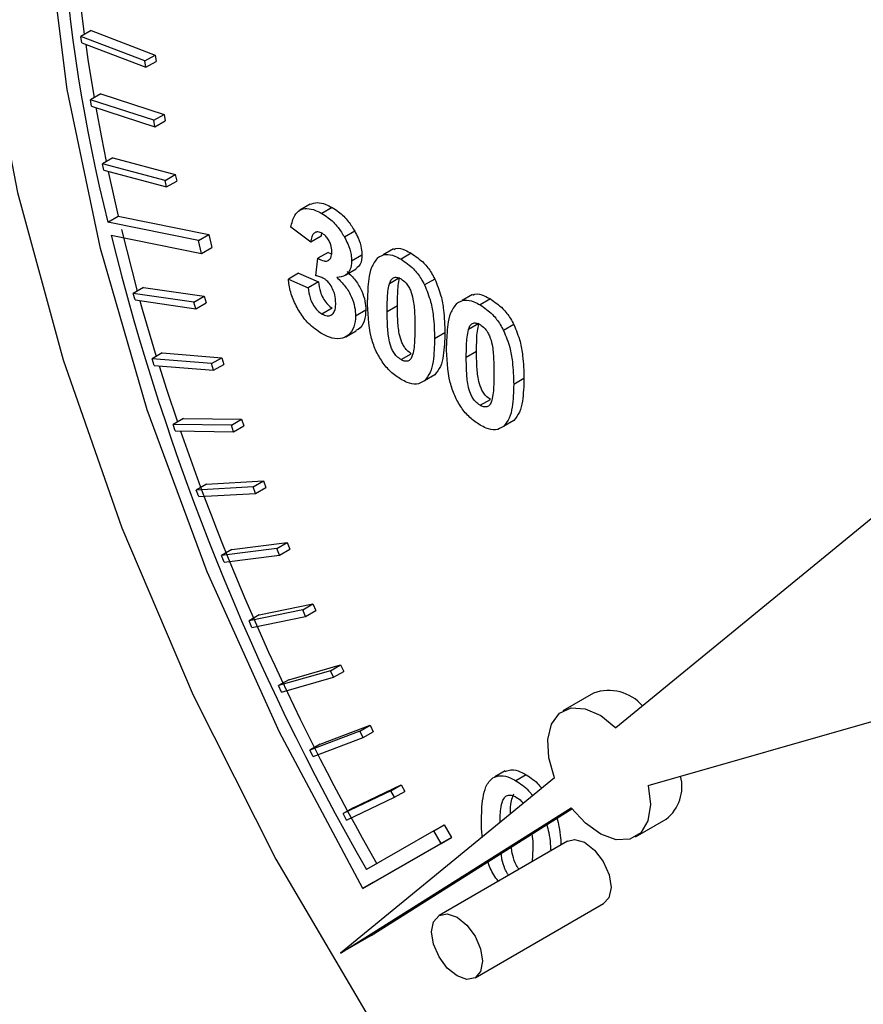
# Model space of a CAD drawing. Header units: inches. Extents: x 4 to 194, y 4 to 148.
# Tile 39 of 88: x 164.13 to 165.62, y 54.16 to 55.9. Entities that reach past the tile are written whole.
import ezdxf

# ---------------------------------------------------------------- set-up
doc = ezdxf.new("R2010")
doc.units = ezdxf.units.IN
doc.header["$LTSCALE"] = 18
doc.header["$MEASUREMENT"] = 0
doc.layers.add('SLD-DEFPOINTS', color=7, linetype='Continuous')
doc.layers.add('TEXT', color=140, linetype='Continuous', lineweight=25)
doc.dimstyles.new('SLDDIMSTYLE3', dxfattribs={"dimtxt": 0.18, "dimasz": 2.34, "dimexe": 0, "dimexo": 0.0625, "dimgap": 0, "dimtad": 0, "dimtih": 1, "dimtoh": 1, "dimdec": 0, "dimrnd": 1e-09, "dimzin": 0, "dimdsep": 46, "dimtxsty": 'Standard', "dimsah": 1, "dimcen": 0.09, "dimadec": 0, "dimazin": 0, "dimtfac": 2.34, "dimtdec": 0, "dimtofl": 0, "dimtmove": 0, "dimatfit": 3, "dimfxl": 0, "dimfrac": 2, "dimtolj": 1, "dimtzin": 0, "dimarcsym": 0})

msp = doc.modelspace()

# ---------------------------------------------------------------- linework, layer by layer
for p, q in [((164.2563, 55.8835), (164.2381, 55.873)), ((164.2396, 55.8618), (164.2381, 55.873)), ((164.3512, 55.8298), (164.2381, 55.873)), ((164.2563, 55.8835), (164.3694, 55.8403)), ((164.2396, 55.8618), (164.3527, 55.8186)), ((164.3512, 55.8298), (164.3694, 55.8403)), ((164.3694, 55.8403), (164.3709, 55.8291)), ((164.3527, 55.8186), (164.3512, 55.8298)), ((164.3527, 55.8186), (164.3709, 55.8291)), ((164.2732, 55.7718), (164.255, 55.7613)), ((164.2732, 55.7718), (164.3852, 55.7354)), ((164.257, 55.7499), (164.255, 55.7613)), ((164.367, 55.7249), (164.255, 55.7613)), ((164.257, 55.7499), (164.369, 55.7135)), ((164.367, 55.7249), (164.3852, 55.7354)), ((164.3852, 55.7354), (164.3872, 55.724)), ((164.369, 55.7135), (164.367, 55.7249)), ((164.369, 55.7135), (164.3872, 55.724)), ((164.2943, 55.6587), (164.2761, 55.6482)), ((164.2943, 55.6587), (164.405, 55.6291)), ((164.2784, 55.6367), (164.2761, 55.6482)), ((164.3868, 55.6186), (164.2761, 55.6482)), ((164.2784, 55.6367), (164.3892, 55.6071)), ((164.2864, 55.6346), (164.3041, 55.5553)), ((164.3868, 55.6186), (164.405, 55.6291)), ((164.405, 55.6291), (164.4074, 55.6176)), ((164.3892, 55.6071), (164.3868, 55.6186)), ((164.3892, 55.6071), (164.4074, 55.6176)), ((164.6435, 55.5766), (164.6253, 55.5661)), ((164.2859, 55.5448), (164.3041, 55.5553)), ((164.3041, 55.5553), (164.464, 55.523)), ((164.6824, 55.5707), (164.6642, 55.5602)), ((164.4458, 55.5125), (164.2859, 55.5448)), ((164.2915, 55.5216), (164.4514, 55.4893)), ((164.3096, 55.5321), (164.3377, 55.4231)), ((164.4458, 55.5125), (164.464, 55.523)), ((164.464, 55.523), (164.4696, 55.4998)), ((164.6445, 55.5097), (164.6096, 55.5359)), ((164.6627, 55.5202), (164.6445, 55.5097)), ((164.7225, 55.5287), (164.7043, 55.5182)), ((164.4514, 55.4893), (164.4458, 55.5125)), ((164.4514, 55.4893), (164.4696, 55.4998)), ((164.6753, 55.4914), (164.6571, 55.4809)), ((164.6753, 55.4914), (164.6814, 55.4888)), ((164.735, 55.4865), (164.7168, 55.476)), ((164.7908, 55.4976), (164.7726, 55.4871)), ((164.8224, 55.4899), (164.8042, 55.4794)), ((164.6538, 55.4502), (164.6571, 55.4809)), ((164.6231, 55.4546), (164.6049, 55.4441)), ((164.6231, 55.4546), (164.658, 55.4394)), ((164.7068, 55.4519), (164.725, 55.4624)), ((164.6049, 55.4441), (164.6399, 55.4289)), ((164.658, 55.4394), (164.6399, 55.4289)), ((164.8018, 55.4462), (164.7836, 55.4357)), ((164.864, 55.4443), (164.8458, 55.4338)), ((164.3487, 55.4294), (164.3306, 55.4189)), ((164.3337, 55.4072), (164.3306, 55.4189)), ((164.438, 55.4033), (164.3306, 55.4189)), ((164.3487, 55.4294), (164.4562, 55.4138)), ((164.9306, 55.4169), (164.9124, 55.4064)), ((164.3337, 55.4072), (164.4412, 55.3916)), ((164.438, 55.4033), (164.4562, 55.4138)), ((164.4412, 55.3916), (164.438, 55.4033)), ((164.4412, 55.3916), (164.4593, 55.4021)), ((164.4562, 55.4138), (164.4593, 55.4021)), ((164.7797, 55.3871), (164.7979, 55.3976)), ((164.9623, 55.4092), (164.9441, 55.3987)), ((164.6826, 55.3929), (164.6644, 55.3824)), ((164.742, 55.3893), (164.7238, 55.3788)), ((164.9417, 55.3654), (164.9235, 55.3549)), ((165.0039, 55.3636), (164.9857, 55.3531)), ((164.7066, 55.3423), (164.7248, 55.3528)), ((164.8818, 55.3492), (164.8636, 55.3387)), ((164.382, 55.3138), (164.3638, 55.3033)), ((164.382, 55.3138), (164.4874, 55.3052)), ((164.8042, 55.3017), (164.8224, 55.3122)), ((164.9196, 55.3064), (164.9378, 55.3169)), ((164.3674, 55.2916), (164.3638, 55.3033)), ((164.4692, 55.2947), (164.3638, 55.3033)), ((164.4692, 55.2947), (164.4874, 55.3052)), ((164.4728, 55.2829), (164.4692, 55.2947)), ((164.4728, 55.2829), (164.491, 55.2934)), ((164.4874, 55.3052), (164.491, 55.2934)), ((164.3674, 55.2916), (164.4728, 55.2829)), ((164.8638, 55.2746), (164.8457, 55.2641)), ((165.0217, 55.2684), (165.0035, 55.2579)), ((164.9441, 55.221), (164.9623, 55.2315)), ((164.4192, 55.1978), (164.4011, 55.1873)), ((164.4192, 55.1978), (164.5223, 55.1962)), ((164.5042, 55.1857), (164.5223, 55.1962)), ((164.5223, 55.1962), (164.5263, 55.1845)), ((165.0037, 55.1939), (164.9855, 55.1834)), ((164.405, 55.1756), (164.4011, 55.1873)), ((164.5042, 55.1857), (164.4011, 55.1873)), ((164.405, 55.1756), (164.5081, 55.174)), ((164.5081, 55.174), (164.5042, 55.1857)), ((164.5081, 55.174), (164.5263, 55.1845)), ((165.8234, 55.1738), (165.1844, 54.651)), ((164.4603, 55.0817), (164.5609, 55.0872)), ((164.5427, 55.0767), (164.5609, 55.0872)), ((164.5609, 55.0872), (164.5653, 55.0755)), ((164.4603, 55.0817), (164.4421, 55.0712)), ((164.5427, 55.0767), (164.4421, 55.0712)), ((164.4465, 55.0595), (164.4421, 55.0712)), ((164.5471, 55.065), (164.5427, 55.0767)), ((164.5471, 55.065), (164.5653, 55.0755)), ((164.4465, 55.0595), (164.5471, 55.065)), ((164.5848, 54.9679), (164.4869, 54.9554)), ((164.5051, 54.9659), (164.4869, 54.9554)), ((164.5051, 54.9659), (164.603, 54.9784)), ((164.5848, 54.9679), (164.603, 54.9784)), ((164.5895, 54.9562), (164.5848, 54.9679)), ((164.5895, 54.9562), (164.6077, 54.9667)), ((164.603, 54.9784), (164.6077, 54.9667)), ((164.4917, 54.9437), (164.4869, 54.9554)), ((164.4917, 54.9437), (164.5895, 54.9562)), ((164.6303, 54.8594), (164.5354, 54.84)), ((164.5536, 54.8504), (164.6485, 54.8699)), ((164.6303, 54.8594), (164.6485, 54.8699)), ((164.6354, 54.8478), (164.6303, 54.8594)), ((164.6354, 54.8478), (164.6536, 54.8583)), ((164.6485, 54.8699), (164.6536, 54.8583)), ((164.5536, 54.8504), (164.5354, 54.84)), ((164.5405, 54.8283), (164.5354, 54.84)), ((164.5405, 54.8283), (164.6354, 54.8478)), ((165.2416, 54.5486), (166.044, 54.7788)), ((164.6056, 54.7357), (164.6974, 54.7622)), ((164.6792, 54.7517), (164.6974, 54.7622)), ((164.6974, 54.7622), (164.7028, 54.7506)), ((164.6792, 54.7517), (164.5874, 54.7253)), ((164.6056, 54.7357), (164.5874, 54.7253)), ((164.5929, 54.7137), (164.6846, 54.7401)), ((164.6846, 54.7401), (164.6792, 54.7517)), ((164.6846, 54.7401), (164.7028, 54.7506)), ((164.5929, 54.7137), (164.5874, 54.7253)), ((165.1447, 54.7121), (165.0902, 54.6806)), ((164.661, 54.622), (164.7494, 54.6554)), ((164.7313, 54.6449), (164.7494, 54.6554)), ((164.7494, 54.6554), (164.7552, 54.6439)), ((164.7313, 54.6449), (164.6429, 54.6115)), ((164.6487, 54.6001), (164.737, 54.6334)), ((164.737, 54.6334), (164.7313, 54.6449)), ((164.737, 54.6334), (164.7552, 54.6439)), ((164.661, 54.622), (164.6429, 54.6115)), ((164.6487, 54.6001), (164.6429, 54.6115)), ((165.0757, 54.5621), (164.6969, 54.2522)), ((164.9883, 54.5744), (164.9701, 54.5639)), ((165.0253, 54.5678), (165.0072, 54.5573)), ((164.7198, 54.5095), (164.8046, 54.5497)), ((164.7864, 54.5392), (164.8046, 54.5497)), ((164.8046, 54.5497), (164.8107, 54.5384)), ((164.7864, 54.5392), (164.7016, 54.499)), ((164.7077, 54.4877), (164.7925, 54.5279)), ((164.7925, 54.5279), (164.7864, 54.5392)), ((164.7925, 54.5279), (164.8107, 54.5384)), ((164.6969, 54.2522), (165.1051, 54.5095)), ((164.7198, 54.5095), (164.7016, 54.499)), ((164.7077, 54.4877), (164.7016, 54.499)), ((164.7515, 54.2837), (165.1066, 54.5075)), ((164.8622, 54.4686), (164.8804, 54.4791)), ((164.8804, 54.4791), (164.8933, 54.4568)), ((165.2187, 54.4579), (165.2733, 54.4894)), ((164.8622, 54.4686), (164.7434, 54.4)), ((164.8933, 54.4568), (164.7551, 54.377)), ((164.8751, 54.4463), (164.8622, 54.4686)), ((164.8751, 54.4463), (164.8933, 54.4568)), ((164.7369, 54.3665), (164.8751, 54.4463)), ((165.0987, 54.4503), (164.8715, 54.3191)), ((165.0376, 54.4376), (165.0361, 54.4142)), ((164.7551, 54.377), (164.7369, 54.3665)), ((164.9351, 54.2088), (165.1624, 54.34)), ((164.7515, 54.2837), (164.6969, 54.2522))]:
    msp.add_line(p, q)
at = {"flags": 128}
for points in [[(164.7369, 54.3665), (164.5892, 54.6431), (164.4615, 54.9265), (164.3555, 55.2129), (164.2725, 55.4985), (164.2137, 55.7796), (164.1798, 56.0524), (164.1713, 56.3135), (164.1883, 56.5592), (164.2305, 56.7864), (164.2975, 56.9921), (164.3883, 57.1736), (164.5017, 57.3284), (164.6363, 57.4546), (164.7902, 57.5504), (164.8929, 57.5935)], [(164.4331, 57.5654), (164.3708, 57.4972), (164.2556, 57.3333), (164.1631, 57.1431), (164.0943, 56.9289), (164.0501, 56.6933), (164.0311, 56.4392), (164.0374, 56.1696), (164.0691, 55.8878), (164.1256, 55.5973), (164.2064, 55.3015), (164.3104, 55.0041), (164.4364, 54.7086), (164.5829, 54.4187), (164.748, 54.1379)], [(164.2327, 55.9693), (164.2328, 55.9678), (164.244, 55.8764)], [(164.2465, 55.8591), (164.2504, 55.8324), (164.2613, 55.7649)], [(164.2644, 55.7475), (164.2742, 55.6947), (164.2827, 55.652)], [(164.3425, 55.406), (164.3466, 55.3912), (164.3713, 55.3075)], [(164.3764, 55.2908), (164.3895, 55.2496), (164.4087, 55.1917)], [(165.0757, 54.5621), (165.0657, 54.5975), (165.0638, 54.6303), (165.0703, 54.6575), (165.0844, 54.6766), (165.1049, 54.6859), (165.13, 54.6844), (165.1574, 54.6725), (165.1844, 54.651)], [(165.2416, 54.5486), (165.2453, 54.515), (165.2407, 54.4863), (165.2282, 54.4653), (165.2089, 54.4537), (165.1846, 54.4528), (165.1576, 54.4625), (165.1302, 54.482), (165.1051, 54.5095)], [(165.0987, 54.4503), (165.1108, 54.4533), (165.1285, 54.4483), (165.1465, 54.4346), (165.162, 54.4144), (165.1722, 54.391), (165.1756, 54.3683), (165.1716, 54.35), (165.1624, 54.34)], [(164.9205, 54.206), (164.9033, 54.212), (164.8861, 54.2259), (164.8714, 54.2456), (164.8617, 54.2681), (164.8583, 54.29), (164.8617, 54.3079), (164.8714, 54.3191), (164.8861, 54.322), (164.9033, 54.316), (164.9205, 54.3021), (164.9351, 54.2824), (164.9449, 54.2599), (164.9483, 54.238), (164.9449, 54.2201), (164.9351, 54.2088), (164.9205, 54.206)]]:
    msp.add_lwpolyline(points, dxfattribs=at)
for centre, radius, start, end in [((167.0031, 56.235), 2.8035, 172.8119, 194.2514), ((168.5217, 56.5741), 4.3592, 193.9715, 209.9169), ((168.6708, 56.6468), 4.5038, 199.0693, 209.7727), ((165.1717, 54.638), 0.0788, 40.7652, 110.0497), ((165.2278, 54.5469), 0.0733, 308.3313, 14.3645)]:
    msp.add_arc(centre, radius, start, end)
for points, knots in [([(167.6999, 52.2227), (167.7266, 52.2385), (167.8126, 52.2891), (167.935, 52.4013), (168.0658, 52.554), (168.1737, 52.7256), (168.2624, 52.9165), (168.3308, 53.1251), (168.3789, 53.3491), (168.4064, 53.5863), (168.4137, 53.8344), (168.401, 54.091), (168.369, 54.3538), (168.3186, 54.6198), (168.2513, 54.8851), (168.1699, 55.143), (168.0809, 55.381), (167.993, 55.5869), (167.9038, 55.7761), (167.8184, 55.9415), (167.7032, 56.1476), (167.5936, 56.3251), (167.4646, 56.5158), (167.3505, 56.6734), (167.2082, 56.8535), (167.0531, 57.0329), (166.8852, 57.2091), (166.7072, 57.3775), (166.521, 57.5348), (166.3284, 57.6785), (166.1312, 57.8064), (165.9309, 57.917), (165.7288, 58.0087), (165.5264, 58.0803), (165.3247, 58.1305), (165.1251, 58.1584), (164.9289, 58.1625), (164.7368, 58.1425), (164.5519, 58.0939), (164.4197, 58.0448), (164.3553, 58.004), (164.3449, 57.9973)], [0, 0, 0, 0, 0.0109626, 0.0352853, 0.0582635, 0.0820342, 0.1067796, 0.1326148, 0.159599, 0.1877468, 0.2170285, 0.2473649, 0.2786401, 0.3106651, 0.3431338, 0.3754847, 0.4063622, 0.4330345, 0.454726, 0.480435, 0.4988891, 0.5383348, 0.55422, 0.5803896, 0.6071923, 0.6354527, 0.6643046, 0.6933235, 0.7221603, 0.7505557, 0.7783196, 0.805322, 0.8314878, 0.8567869, 0.8812426, 0.9049312, 0.9279839, 0.9505935, 0.9730237, 0.9956212, 1, 1, 1, 1]), ([(165.6667, 52.321), (165.5748, 52.378), (165.383, 52.4969), (165.1084, 52.7185), (164.8574, 52.9571), (164.6341, 53.2039), (164.4381, 53.4495), (164.2534, 53.7119), (164.0259, 54.0805), (163.833, 54.4653), (163.6786, 54.8589), (163.5766, 55.1757), (163.4949, 55.5124), (163.4425, 55.8609), (163.4248, 56.1883), (163.4404, 56.4962), (163.4907, 56.7858), (163.5719, 57.0341), (163.6749, 57.2377), (163.7901, 57.4), (163.9262, 57.5376), (164.1346, 57.6846), (164.3809, 57.7715), (164.6411, 57.7957), (164.8691, 57.7832), (165.1245, 57.7291), (165.4013, 57.6293), (165.5772, 57.5345), (165.6667, 57.4862)], [0, 0, 0, 0, 0.040662, 0.08489, 0.13246, 0.170855, 0.210048, 0.250645, 0.291525, 0.372966, 0.412167, 0.450556, 0.498135, 0.542364, 0.583025, 0.621291, 0.658138, 0.693338, 0.719161, 0.74374, 0.767925, 0.791612, 0.839299, 0.86388, 0.889696, 0.924897, 0.961741, 1, 1, 1, 1]), ([(164.6435, 55.5765), (164.6476, 55.5778), (164.6567, 55.5807), (164.6704, 55.577), (164.6787, 55.5727), (164.6824, 55.5707)], [0, 0, 0, 0, 0.309388, 0.690249, 1, 1, 1, 1]), ([(164.6096, 55.5359), (164.6111, 55.5432), (164.6135, 55.5546), (164.6245, 55.5674), (164.6387, 55.5698), (164.6522, 55.5666), (164.6605, 55.5622), (164.6642, 55.5602)], [0, 0, 0, 0, 0.291443, 0.459302, 0.627836, 0.833088, 1, 1, 1, 1]), ([(164.6642, 55.5602), (164.668, 55.5578), (164.6787, 55.5511), (164.6928, 55.5371), (164.7007, 55.5241), (164.7043, 55.5182)], [0, 0, 0, 0, 0.228472, 0.644711, 1, 1, 1, 1]), ([(164.6824, 55.5707), (164.6862, 55.5683), (164.6968, 55.5616), (164.711, 55.5476), (164.7189, 55.5346), (164.7225, 55.5287)], [0, 0, 0, 0, 0.228456, 0.6447034, 1, 1, 1, 1]), ([(164.6645, 55.5251), (164.6622, 55.5262), (164.6581, 55.5282), (164.6517, 55.5268), (164.647, 55.5219), (164.6453, 55.5157), (164.6447, 55.5112), (164.6445, 55.5097)], [0, 0, 0, 0, 0.2363381, 0.413475, 0.5715944, 0.8559217, 1, 1, 1, 1]), ([(164.6636, 55.5254), (164.6635, 55.5251), (164.6629, 55.5235), (164.6628, 55.5217), (164.6627, 55.5202)], [0, 0, 0, 0, 0.1316802, 1, 1, 1, 1]), ([(164.6818, 55.4927), (164.6815, 55.4968), (164.681, 55.5035), (164.6771, 55.5121), (164.6729, 55.5185), (164.6683, 55.5226), (164.6654, 55.5245), (164.6645, 55.5251)], [0, 0, 0, 0, 0.317427, 0.523162, 0.730837, 0.912928, 1, 1, 1, 1]), ([(164.7225, 55.5287), (164.7245, 55.5249), (164.7295, 55.5151), (164.7342, 55.5009), (164.7348, 55.4904), (164.735, 55.4865)], [0, 0, 0, 0, 0.289073, 0.740556, 1, 1, 1, 1]), ([(164.7043, 55.5182), (164.7063, 55.5144), (164.7113, 55.5046), (164.716, 55.4904), (164.7166, 55.4799), (164.7168, 55.476)], [0, 0, 0, 0, 0.289074, 0.740556, 1, 1, 1, 1]), ([(164.6571, 55.4809), (164.6607, 55.4789), (164.6659, 55.4759), (164.674, 55.4758), (164.6789, 55.4794), (164.6815, 55.4854), (164.6817, 55.4901), (164.6818, 55.4927)], [0, 0, 0, 0, 0.32667, 0.481014, 0.624696, 0.788725, 1, 1, 1, 1]), ([(164.735, 55.4865), (164.7347, 55.4809), (164.7343, 55.4715), (164.7275, 55.4652), (164.7248, 55.4626)], [0, 0, 0, 0, 0.597492, 1, 1, 1, 1]), ([(164.7628, 55.482), (164.7673, 55.4845), (164.7769, 55.4899), (164.7922, 55.4857), (164.8006, 55.4813), (164.8042, 55.4794)], [0, 0, 0, 0, 0.3432, 0.723056, 1, 1, 1, 1]), ([(164.7912, 55.4967), (164.7924, 55.4973), (164.7988, 55.5003), (164.8104, 55.496), (164.8188, 55.4917), (164.8224, 55.4899)], [0, 0, 0, 0, 0.121783, 0.629694, 1, 1, 1, 1]), ([(164.8224, 55.4899), (164.8301, 55.4845), (164.8439, 55.475), (164.8566, 55.4581), (164.862, 55.448), (164.864, 55.4443)], [0, 0, 0, 0, 0.448798, 0.800847, 1, 1, 1, 1]), ([(164.7168, 55.476), (164.7164, 55.4706), (164.7158, 55.461), (164.7055, 55.449), (164.696, 55.4477), (164.6906, 55.447)], [0, 0, 0, 0, 0.366243, 0.64114, 1, 1, 1, 1]), ([(164.7628, 55.482), (164.7586, 55.4764), (164.7504, 55.4651), (164.7457, 55.439), (164.7451, 55.4199), (164.7448, 55.4077)], [0, 0, 0, 0, 0.2647619, 0.5289149, 1, 1, 1, 1]), ([(164.8042, 55.4794), (164.8119, 55.474), (164.8258, 55.4645), (164.8384, 55.4476), (164.8438, 55.4375), (164.8458, 55.4338)], [0, 0, 0, 0, 0.448799, 0.800834, 1, 1, 1, 1]), ([(164.6677, 55.4451), (164.6666, 55.4458), (164.6643, 55.447), (164.6596, 55.4487), (164.6561, 55.4496), (164.6538, 55.4502)], [0, 0, 0, 0, 0.268859, 0.522314, 1, 1, 1, 1]), ([(164.7088, 55.4575), (164.7141, 55.4525), (164.7247, 55.4423), (164.7348, 55.424), (164.741, 55.4061), (164.7416, 55.3946), (164.742, 55.3893)], [0, 0, 0, 0, 0.278877, 0.560392, 0.795598, 1, 1, 1, 1]), ([(164.6637, 55.3478), (164.6556, 55.3534), (164.6406, 55.3639), (164.6244, 55.3855), (164.6126, 55.4083), (164.6066, 55.4284), (164.6053, 55.4406), (164.6049, 55.4441)], [0, 0, 0, 0, 0.250584, 0.466585, 0.685608, 0.909056, 1, 1, 1, 1]), ([(164.658, 55.4394), (164.6589, 55.4334), (164.6603, 55.4234), (164.666, 55.4105), (164.6723, 55.4011), (164.6784, 55.3955), (164.682, 55.3933), (164.6826, 55.3929)], [0, 0, 0, 0, 0.333529, 0.551062, 0.771052, 0.956451, 1, 1, 1, 1]), ([(164.6888, 55.4016), (164.6885, 55.4066), (164.688, 55.4153), (164.6835, 55.4271), (164.6782, 55.436), (164.6726, 55.4419), (164.6691, 55.4442), (164.6677, 55.4451)], [0, 0, 0, 0, 0.293293, 0.51768, 0.749142, 0.904064, 1, 1, 1, 1]), ([(164.6906, 55.447), (164.6959, 55.442), (164.7065, 55.4318), (164.7166, 55.4135), (164.7228, 55.3956), (164.7235, 55.3841), (164.7238, 55.3788)], [0, 0, 0, 0, 0.278877, 0.560392, 0.795596, 1, 1, 1, 1]), ([(164.7797, 55.3871), (164.7798, 55.394), (164.7799, 55.4057), (164.7808, 55.422), (164.7827, 55.4312), (164.7836, 55.4357)], [0, 0, 0, 0, 0.425245, 0.719746, 1, 1, 1, 1]), ([(164.7836, 55.4357), (164.7844, 55.4379), (164.7858, 55.4421), (164.7904, 55.4473), (164.7972, 55.4476), (164.8015, 55.4458), (164.8038, 55.4446), (164.8042, 55.4444)], [0, 0, 0, 0, 0.258824, 0.491351, 0.708822, 0.951183, 1, 1, 1, 1]), ([(164.7979, 55.3976), (164.798, 55.4045), (164.7981, 55.4162), (164.799, 55.4325), (164.8009, 55.4417), (164.8018, 55.4462)], [0, 0, 0, 0, 0.425246, 0.719745, 1, 1, 1, 1]), ([(164.8042, 55.4444), (164.8069, 55.4425), (164.8118, 55.439), (164.8173, 55.432), (164.8221, 55.4222), (164.8266, 55.406), (164.8285, 55.3838), (164.8286, 55.3671), (164.8287, 55.3589)], [0, 0, 0, 0, 0.105063, 0.19353, 0.28401, 0.459323, 0.733497, 1, 1, 1, 1]), ([(164.8458, 55.4338), (164.8498, 55.424), (164.857, 55.4063), (164.8626, 55.374), (164.8632, 55.3521), (164.8636, 55.3387)], [0, 0, 0, 0, 0.324807, 0.587444, 1, 1, 1, 1]), ([(164.864, 55.4443), (164.868, 55.4345), (164.8752, 55.4168), (164.8807, 55.3845), (164.8814, 55.3626), (164.8818, 55.3492)], [0, 0, 0, 0, 0.324807, 0.587443, 1, 1, 1, 1]), ([(164.6399, 55.4289), (164.6407, 55.4229), (164.6422, 55.4129), (164.6478, 55.4), (164.6541, 55.3906), (164.6603, 55.385), (164.6638, 55.3828), (164.6644, 55.3824)], [0, 0, 0, 0, 0.333536, 0.551074, 0.771067, 0.95645, 1, 1, 1, 1]), ([(164.9311, 55.416), (164.9323, 55.4165), (164.9387, 55.4195), (164.9503, 55.4152), (164.9587, 55.411), (164.9623, 55.4092)], [0, 0, 0, 0, 0.121782, 0.629693, 1, 1, 1, 1]), ([(164.6644, 55.3824), (164.6674, 55.381), (164.6724, 55.3784), (164.6805, 55.3799), (164.686, 55.3851), (164.6885, 55.3929), (164.6887, 55.3986), (164.6888, 55.4016)], [0, 0, 0, 0, 0.238153, 0.409087, 0.570228, 0.778895, 1, 1, 1, 1]), ([(164.8042, 55.2667), (164.7979, 55.271), (164.7852, 55.2796), (164.7704, 55.2979), (164.7585, 55.3186), (164.7465, 55.3551), (164.7455, 55.3855), (164.7448, 55.4077)], [0, 0, 0, 0, 0.141173, 0.2862, 0.435536, 0.586921, 1, 1, 1, 1]), ([(164.8224, 55.3122), (164.8197, 55.3142), (164.8147, 55.3176), (164.8092, 55.3246), (164.8045, 55.3344), (164.7999, 55.3505), (164.7982, 55.3726), (164.798, 55.3894), (164.7979, 55.3976)], [0, 0, 0, 0, 0.107304, 0.194882, 0.284674, 0.457597, 0.732753, 1, 1, 1, 1]), ([(164.9026, 55.4013), (164.8985, 55.3956), (164.8903, 55.3844), (164.8856, 55.3582), (164.885, 55.3392), (164.8846, 55.327)], [0, 0, 0, 0, 0.264754, 0.528909, 1, 1, 1, 1]), ([(164.9026, 55.4013), (164.9072, 55.4038), (164.9168, 55.4091), (164.932, 55.405), (164.9405, 55.4005), (164.9441, 55.3987)], [0, 0, 0, 0, 0.3432, 0.723056, 1, 1, 1, 1]), ([(164.9441, 55.3987), (164.9518, 55.3933), (164.9656, 55.3837), (164.9783, 55.3668), (164.9837, 55.3567), (164.9857, 55.3531)], [0, 0, 0, 0, 0.448798, 0.800847, 1, 1, 1, 1]), ([(164.9623, 55.4092), (164.97, 55.4038), (164.9838, 55.3942), (164.9965, 55.3773), (165.0019, 55.3672), (165.0039, 55.3636)], [0, 0, 0, 0, 0.448798, 0.800847, 1, 1, 1, 1]), ([(164.742, 55.3893), (164.7415, 55.3829), (164.7407, 55.3705), (164.733, 55.3566), (164.7259, 55.354), (164.7245, 55.3535)], [0, 0, 0, 0, 0.462916, 0.891875, 1, 1, 1, 1]), ([(164.8042, 55.3017), (164.8015, 55.3037), (164.7965, 55.3071), (164.791, 55.3141), (164.7863, 55.3239), (164.7818, 55.34), (164.78, 55.3621), (164.7798, 55.3789), (164.7797, 55.3871)], [0, 0, 0, 0, 0.107304, 0.194882, 0.284673, 0.457596, 0.732754, 1, 1, 1, 1]), ([(164.7238, 55.3788), (164.7234, 55.3722), (164.7227, 55.3596), (164.7124, 55.3442), (164.6957, 55.3373), (164.6786, 55.34), (164.6683, 55.3454), (164.6637, 55.3478)], [0, 0, 0, 0, 0.223927, 0.431429, 0.598693, 0.82084, 1, 1, 1, 1]), ([(164.9235, 55.3549), (164.9242, 55.3572), (164.9256, 55.3614), (164.9303, 55.3666), (164.937, 55.3668), (164.9413, 55.3651), (164.9437, 55.3639), (164.9441, 55.3637)], [0, 0, 0, 0, 0.258824, 0.491351, 0.708822, 0.951183, 1, 1, 1, 1]), ([(164.9378, 55.3169), (164.9379, 55.3238), (164.938, 55.3355), (164.9389, 55.3518), (164.9408, 55.361), (164.9417, 55.3654)], [0, 0, 0, 0, 0.425245, 0.719742, 1, 1, 1, 1]), ([(164.9441, 55.3637), (164.9467, 55.3618), (164.9517, 55.3583), (164.9571, 55.3513), (164.962, 55.3414), (164.9665, 55.3252), (164.9683, 55.3031), (164.9685, 55.2864), (164.9686, 55.2781)], [0, 0, 0, 0, 0.105063, 0.19353, 0.284016, 0.459325, 0.733498, 1, 1, 1, 1]), ([(165.0039, 55.3636), (165.0079, 55.3538), (165.0151, 55.336), (165.0206, 55.3038), (165.0213, 55.2818), (165.0217, 55.2684)], [0, 0, 0, 0, 0.324807, 0.587443, 1, 1, 1, 1]), ([(164.8287, 55.3589), (164.8286, 55.3519), (164.8285, 55.3403), (164.8276, 55.324), (164.8257, 55.3149), (164.8248, 55.3105)], [0, 0, 0, 0, 0.426687, 0.720492, 1, 1, 1, 1]), ([(164.8818, 55.3492), (164.8814, 55.3357), (164.8807, 55.3158), (164.8754, 55.2896), (164.8676, 55.2795), (164.8638, 55.2746)], [0, 0, 0, 0, 0.5160545, 0.768132, 1, 1, 1, 1]), ([(164.9196, 55.3064), (164.9197, 55.3133), (164.9198, 55.325), (164.9207, 55.3413), (164.9226, 55.3505), (164.9235, 55.3549)], [0, 0, 0, 0, 0.425245, 0.719746, 1, 1, 1, 1]), ([(164.9857, 55.3531), (164.9897, 55.3433), (164.9969, 55.3255), (165.0024, 55.2933), (165.0031, 55.2713), (165.0035, 55.2579)], [0, 0, 0, 0, 0.324807, 0.587444, 1, 1, 1, 1]), ([(164.8636, 55.3387), (164.8632, 55.3252), (164.8626, 55.3053), (164.8572, 55.2791), (164.8494, 55.269), (164.8457, 55.2641)], [0, 0, 0, 0, 0.516055, 0.768131, 1, 1, 1, 1]), ([(164.8248, 55.3105), (164.824, 55.3082), (164.8226, 55.304), (164.818, 55.2988), (164.8113, 55.2986), (164.807, 55.3003), (164.8046, 55.3015), (164.8042, 55.3017)], [0, 0, 0, 0, 0.258385, 0.490528, 0.707829, 0.945341, 1, 1, 1, 1]), ([(164.9441, 55.186), (164.9378, 55.1902), (164.9251, 55.1988), (164.9102, 55.2171), (164.8984, 55.2379), (164.8864, 55.2744), (164.8854, 55.3048), (164.8846, 55.327)], [0, 0, 0, 0, 0.141166, 0.2862, 0.435536, 0.586918, 1, 1, 1, 1]), ([(164.9623, 55.2315), (164.9595, 55.2334), (164.9546, 55.2369), (164.9491, 55.2439), (164.9444, 55.2537), (164.9398, 55.2698), (164.9381, 55.2919), (164.9379, 55.3086), (164.9378, 55.3169)], [0, 0, 0, 0, 0.107304, 0.194883, 0.284674, 0.457597, 0.732754, 1, 1, 1, 1]), ([(164.9441, 55.221), (164.9414, 55.2229), (164.9364, 55.2264), (164.9309, 55.2334), (164.9262, 55.2432), (164.9216, 55.2593), (164.9199, 55.2814), (164.9197, 55.2981), (164.9196, 55.3064)], [0, 0, 0, 0, 0.107304, 0.194882, 0.284674, 0.457597, 0.732753, 1, 1, 1, 1]), ([(164.9686, 55.2781), (164.9685, 55.2712), (164.9683, 55.2595), (164.9675, 55.2433), (164.9656, 55.2342), (164.9647, 55.2297)], [0, 0, 0, 0, 0.426687, 0.720492, 1, 1, 1, 1]), ([(164.8457, 55.2641), (164.8411, 55.2616), (164.8314, 55.2562), (164.8162, 55.2604), (164.8077, 55.2649), (164.8042, 55.2667)], [0, 0, 0, 0, 0.343142, 0.727257, 1, 1, 1, 1]), ([(165.0035, 55.2579), (165.0031, 55.2445), (165.0024, 55.2245), (164.9971, 55.1984), (164.9893, 55.1882), (164.9855, 55.1834)], [0, 0, 0, 0, 0.516055, 0.768132, 1, 1, 1, 1]), ([(165.0217, 55.2684), (165.0213, 55.255), (165.0206, 55.235), (165.0152, 55.2089), (165.0074, 55.1987), (165.0037, 55.1939)], [0, 0, 0, 0, 0.5160545, 0.768132, 1, 1, 1, 1]), ([(164.9647, 55.2297), (164.9639, 55.2275), (164.9625, 55.2233), (164.9579, 55.2181), (164.9512, 55.2178), (164.9469, 55.2195), (164.9445, 55.2208), (164.9441, 55.221)], [0, 0, 0, 0, 0.258386, 0.49053, 0.707831, 0.945291, 1, 1, 1, 1]), ([(164.9855, 55.1834), (164.981, 55.1809), (164.9713, 55.1755), (164.956, 55.1797), (164.9476, 55.1841), (164.9441, 55.186)], [0, 0, 0, 0, 0.343142, 0.727257, 1, 1, 1, 1]), ([(164.9542, 54.5464), (164.9577, 54.5524), (164.9636, 54.5629), (164.9815, 54.5673), (164.9955, 54.5635), (165.0038, 54.5591), (165.0072, 54.5573)], [0, 0, 0, 0, 0.319414, 0.549703, 0.818668, 1, 1, 1, 1]), ([(164.9887, 54.5736), (164.992, 54.5748), (165.0007, 54.5781), (165.0138, 54.5739), (165.022, 54.5696), (165.0253, 54.5678)], [0, 0, 0, 0, 0.269303, 0.705752, 1, 1, 1, 1]), ([(165.0253, 54.5678), (165.0335, 54.5625), (165.0441, 54.5557), (165.0514, 54.5457), (165.053, 54.5435)], [0, 0, 0, 0, 0.7793884, 1, 1, 1, 1]), ([(164.9466, 54.485), (164.9467, 54.4919), (164.9469, 54.5059), (164.9484, 54.5267), (164.9523, 54.5399), (164.9542, 54.5464)], [0, 0, 0, 0, 0.33336, 0.677452, 1, 1, 1, 1]), ([(165.0072, 54.5573), (165.0153, 54.552), (165.0267, 54.5445), (165.0347, 54.5335), (165.0369, 54.5303)], [0, 0, 0, 0, 0.714004, 1, 1, 1, 1]), ([(164.9793, 54.4832), (164.9795, 54.4925), (164.9799, 54.507), (164.9839, 54.5237), (164.9906, 54.5313), (164.9977, 54.5323), (165.0033, 54.5305), (165.0065, 54.5287), (165.0077, 54.5281)], [0, 0, 0, 0, 0.410592, 0.646259, 0.74122, 0.838394, 0.940718, 1, 1, 1, 1]), ([(164.9978, 54.4984), (164.9978, 54.5062), (164.9976, 54.5185), (165.0021, 54.5298), (165.0037, 54.534)], [0, 0, 0, 0, 0.636294, 1, 1, 1, 1]), ([(165.0077, 54.5281), (165.0109, 54.526), (165.0158, 54.5229), (165.0193, 54.5184), (165.0205, 54.5169)], [0, 0, 0, 0, 0.6623608, 1, 1, 1, 1]), ([(164.948, 54.4576), (164.9477, 54.4609), (164.9467, 54.47), (164.9466, 54.4791), (164.9466, 54.485)], [0, 0, 0, 0, 0.3550194, 1, 1, 1, 1]), ([(165.062, 54.4794), (165.0633, 54.4749), (165.0663, 54.4636), (165.0682, 54.448), (165.0687, 54.4371), (165.0689, 54.4331)], [0, 0, 0, 0, 0.300229, 0.745317, 1, 1, 1, 1]), ([(165.08, 54.4908), (165.0813, 54.486), (165.0844, 54.4744), (165.0864, 54.4585), (165.0869, 54.4476), (165.0871, 54.4436)], [0, 0, 0, 0, 0.312805, 0.749894, 1, 1, 1, 1]), ([(165.0358, 54.4629), (165.0365, 54.4572), (165.0377, 54.4488), (165.0376, 54.4403), (165.0376, 54.4376)], [0, 0, 0, 0, 0.6792297, 1, 1, 1, 1]), ([(165.0129, 54.4008), (165.0122, 54.4016), (165.0094, 54.405), (165.005, 54.4145), (165.0008, 54.4268), (164.9998, 54.4364), (164.9994, 54.44)], [0, 0, 0, 0, 0.07548, 0.313832, 0.743923, 1, 1, 1, 1]), ([(164.9947, 54.3903), (164.994, 54.3911), (164.9912, 54.3945), (164.9868, 54.404), (164.9827, 54.416), (164.9817, 54.4253), (164.9814, 54.4286)], [0, 0, 0, 0, 0.077132, 0.320702, 0.760219, 1, 1, 1, 1]), ([(164.9764, 54.3797), (164.9749, 54.3815), (164.9676, 54.3901), (164.9618, 54.4021), (164.9584, 54.4121), (164.9578, 54.4137)], [0, 0, 0, 0, 0.182096, 0.867317, 1, 1, 1, 1])]:
    msp.add_open_spline(points, degree=3, knots=knots)
at = {"layer": 'SLD-DEFPOINTS'}
msp.add_circle((174.6065, 57.8331), 17.9973, dxfattribs=at)

# ---------------------------------------------------------------- leaders
at = {"layer": 'TEXT'}
for points in [[(175.4942, 60.2619), (158.7501, 42.3602), (148.2445, 42.3602)], [(180.2115, 60.0568), (158.7501, 42.3602), (148.2445, 42.3602)]]:
    msp.add_leader(points, dimstyle='SLDDIMSTYLE3', dxfattribs=at)

doc.saveas('drawing.dxf')
